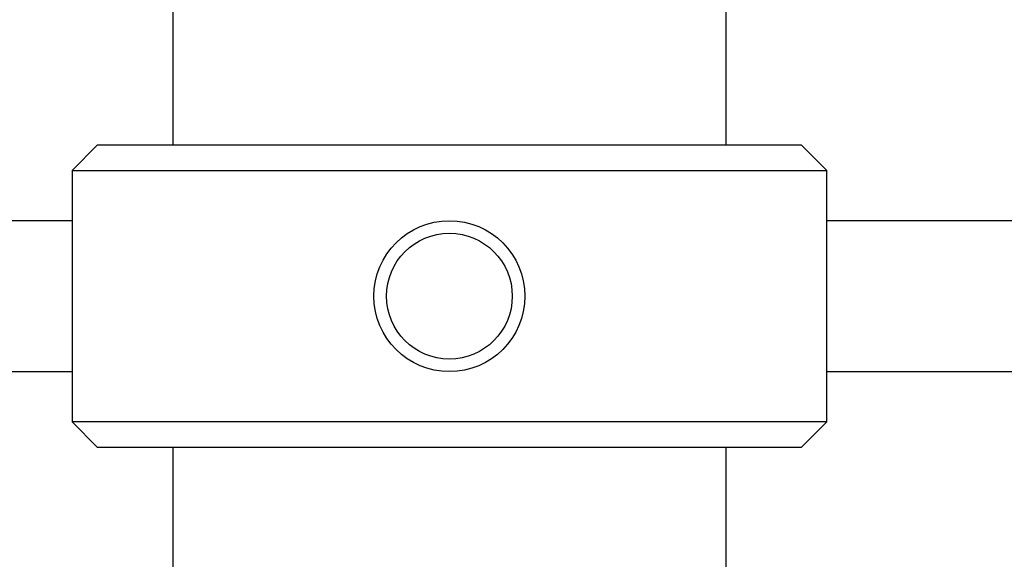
# Model space of a CAD drawing. Header units: millimetres. Extents: x 311 to 814, y 82 to 470.
# Tile 36 of 46: x 642.63 to 646.55, y 295.26 to 297.4. Entities that reach past the tile are written whole.
import ezdxf

# ---------------------------------------------------------------- set-up
doc = ezdxf.new("R2010")
doc.units = ezdxf.units.MM
for name, color, linetype in [('12455', 7, 'Continuous'), ('24830', 7, 'Continuous'), ('Livello3', 7, 'Continuous')]:
    doc.layers.add(name, color=color, linetype=linetype)
doc.styles.add('SEACAD_Arial', font='arial.ttf')
doc.dimstyles.new('ISO', dxfattribs={"dimtxt": 3, "dimasz": 3, "dimexe": 1.5, "dimexo": 0, "dimgap": 0.75, "dimtad": 1, "dimdec": 1, "dimlfac": 10, "dimtxsty": 'SEACAD_Arial', "dimblk1": '_SE_FILLED', "dimblk2": '_SE_FILLED', "dimsah": 1, "dimcen": 1.5, "dimadec": 0, "dimazin": 0, "dimtfac": 0.5, "dimtdec": 3, "dimtmove": 0, "dimatfit": 3, "dimfxl": 1, "dimarcsym": 0})

# ---------------------------------------------------------------- blocks, each defined once
blk = doc.blocks.new('SE2')
at = {"layer": '12455', "color": 7, "linetype": 'Continuous'}
for p, q in [((209.5151, 258.3864), (209.5151, 257.0864)), ((211.7151, 257.0864), (211.7151, 258.3864)), ((209.2151, 257.0864), (209.1151, 256.9864)), ((212.0151, 257.0864), (209.2151, 257.0864)), ((212.1151, 256.9864), (212.0151, 257.0864)), ((209.1151, 256.9864), (212.1151, 256.9864)), ((209.1151, 256.9864), (209.1151, 255.9864)), ((212.1151, 255.9864), (212.1151, 256.9864)), ((212.1151, 255.9864), (209.1151, 255.9864)), ((209.1151, 255.9864), (209.2151, 255.8864)), ((212.0151, 255.8864), (212.1151, 255.9864)), ((209.2151, 255.8864), (212.0151, 255.8864)), ((209.5151, 255.8864), (209.5151, 254.5864)), ((211.7151, 254.5864), (211.7151, 255.8864))]:
    blk.add_line(p, q, dxfattribs=at)
at = {"layer": '24830', "color": 7, "linetype": 'Continuous'}
for p, q in [((209.1151, 256.7864), (206.7613, 256.7864)), ((214.4689, 256.7864), (212.1151, 256.7864)), ((206.7613, 256.1864), (209.1151, 256.1864)), ((212.1151, 256.1864), (214.4689, 256.1864))]:
    blk.add_line(p, q, dxfattribs=at)
for radius in [0.3, 0.25]:
    blk.add_circle((210.6151, 256.4864), radius, dxfattribs=at)
blk = doc.blocks.new('_SE_FILLED')
at = {"color": 0}
blk.add_line((0, 0), (-1, 0), dxfattribs=at)
blk.add_solid([(0, 0), (-1, -0.1665), (-1, 0.1665), (0, 0)], dxfattribs=at)
blk = doc.blocks.new('DMBLK4')
at = {"layer": 'Defpoints', "color": 0}
for p in [(633.9423, 329.9049), (664.2419, 285.1723), (634.0423, 285.1049)]:
    blk.add_point(p, dxfattribs=at)
at = {"layer": 'Livello3', "color": 0, "linetype": 'Continuous', "lineweight": -2}
for p, q in [((633.9423, 329.9049), (665.6419, 329.9757)), ((664.1486, 326.9724), (664.2352, 288.1723)), ((634.0423, 285.1049), (665.7419, 285.1757))]:
    blk.add_line(p, q, dxfattribs=at)
at = {"layer": 'Livello3', "color": 0, "lineweight": -2, "xscale": 3, "yscale": 3, "zscale": 3}
for p, rotation in [((664.1419, 329.9723), 90.12789215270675), ((664.2419, 285.1723), 270.1278921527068)]:
    blk.add_blockref('_SE_FILLED', p, dxfattribs=dict(at, rotation=rotation))
at = {"layer": 'Livello3', "color": 0, "insert": (666.4735, 307.51), "char_height": 3, "attachment_point": 5, "rotation": 270.1279, "style": 'SEACAD_Arial'}
blk.add_mtext('\\A1;448', dxfattribs=at)
blk = doc.blocks.new('DMBLK5')
at = {"layer": 'Defpoints', "color": 0}
for p in [(636.3423, 331.9049), (634.0423, 285.1049), (673.192, 285.1049)]:
    blk.add_point(p, dxfattribs=at)
at = {"layer": 'Livello3', "color": 0, "linetype": 'Continuous', "lineweight": -2}
for p, q in [((636.3423, 331.9049), (674.692, 331.9049)), ((673.192, 328.9049), (673.192, 288.1049)), ((634.0423, 285.1049), (674.692, 285.1049))]:
    blk.add_line(p, q, dxfattribs=at)
at = {"layer": 'Livello3', "color": 0, "lineweight": -2, "xscale": 3, "yscale": 3, "zscale": 3}
for p, rotation in [((673.192, 331.9049), 90), ((673.192, 285.1049), 270)]:
    blk.add_blockref('_SE_FILLED', p, dxfattribs=dict(at, rotation=rotation))
at = {"layer": 'Livello3', "color": 0, "insert": (670.9105, 308.5049), "char_height": 3, "attachment_point": 5, "rotation": 90, "style": 'SEACAD_Arial'}
blk.add_mtext('\\A1;468', dxfattribs=at)

msp = doc.modelspace()

# ---------------------------------------------------------------- block references
at = {"layer": 'Livello3'}
msp.add_blockref('SE2', (433.7272, 39.8186), dxfattribs=at)

# ---------------------------------------------------------------- dimensions: what is measured, and where the dimension line sits
at = {"layer": 'Livello3', "color": 7, "linetype": 'Continuous'}
for base, p1, angle, picture, middle, dimtype in [((673.192, 285.1049), (636.3423, 331.9049), 90, 'DMBLK5', (673.192, 308.5049), 160), ((664.2419, 285.1723), (633.9423, 329.9049), 270.1279, 'DMBLK4', (664.192, 307.5049), 161)]:
    dim = msp.add_linear_dim(base=base, p1=p1, p2=(634.0423, 285.1049), angle=angle, text='\\A1;<>', dimstyle='ISO', override={"dimdec": 2}, dxfattribs=at)
    dim.commit()
    dim.dimension.update_dxf_attribs({"geometry": picture, "text_midpoint": middle, "dimtype": dimtype})

doc.saveas('drawing.dxf')
